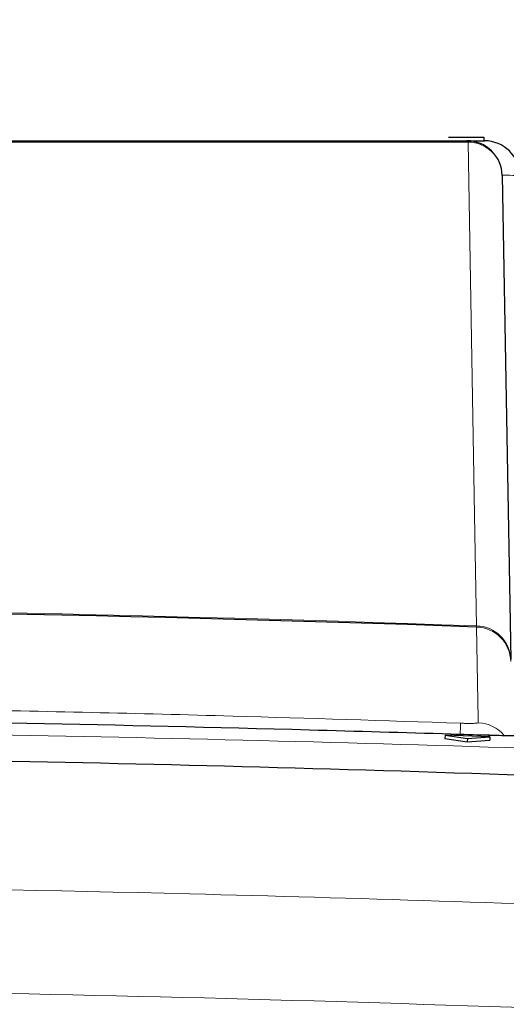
# Paper-space layout 'Blatt5' of a CAD drawing. Header units: millimetres. Extents: x 5 to 418, y 2 to 292.
# Tile 24 of 31: x 236 to 245, y 222 to 241. Entities that reach past the tile are written whole.
import ezdxf

# ---------------------------------------------------------------- set-up
doc = ezdxf.new("R2010")
doc.units = ezdxf.units.MM
doc.layers.add('SLD-0', color=7, linetype='Continuous')
doc.styles.add('SLDTEXTSTYLE0', font='TXT', dxfattribs={"width": 0.605})
doc.dimstyles.new('SLDDIMSTYLE6', dxfattribs={"dimtxt": 3.5, "dimasz": 3.302, "dimexe": 0, "dimexo": 0.0625, "dimgap": 0.875, "dimtad": 1, "dimlfac": 1.5, "dimrnd": 1e-09, "dimzin": 12, "dimdsep": 46, "dimtxsty": 'SLDTEXTSTYLE0', "dimsah": 1, "dimcen": 0.09, "dimadec": 0, "dimazin": 3, "dimtfac": 1, "dimtofl": 0, "dimtmove": 0, "dimatfit": 3, "dimfxl": 1, "dimfrac": 2, "dimtolj": 1, "dimtzin": 12, "dimarcsym": 0})

# ---------------------------------------------------------------- blocks, each defined once
blk = doc.blocks.new('_D_29')
at = {"layer": 'SLD-0'}
for p, q in [((149.356, 124.887), (149.356, 255.974)), ((298.023, 124.887), (298.023, 255.974)), ((149.356, 254.974), (298.023, 254.974))]:
    blk.add_line(p, q, dxfattribs=at)
for points in [[(149.356, 254.974), (152.658, 254.466), (152.658, 255.482)], [(298.023, 254.974), (294.721, 255.482), (294.721, 254.466)]]:
    blk.add_solid(points, dxfattribs=at)
at = {"layer": 'SLD-0', "insert": (219.679, 259.485), "char_height": 3.5, "attachment_point": 1, "style": 'SLDTEXTSTYLE0'}
blk.add_mtext('223', dxfattribs=at)

psp = doc.layouts.new('Blatt5')

# ---------------------------------------------------------------- linework, layer by layer
at = {"color": 7, "linetype": 'Continuous', "lineweight": 25}
for p, q in [((244.0228, 238.7541), (244.6894, 238.7541)), ((244.6894, 238.7541), (244.6894, 238.6874)), ((244.3667, 238.6874), (244.701, 238.6874)), ((245.0332, 238.0324), (245.1926, 228.9047)), ((243.9561, 227.4764), (243.9537, 227.4099)), ((243.9537, 227.4099), (244.3751, 227.3461)), ((243.9561, 227.4764), (244.3775, 227.4126)), ((244.8024, 227.4462), (243.9561, 227.4764)), ((244.3775, 227.4126), (244.3751, 227.3461)), ((244.3751, 227.3461), (244.8, 227.3797)), ((244.3775, 227.4126), (244.8024, 227.4462)), ((244.8024, 227.4462), (244.8, 227.3797))]:
    psp.add_line(p, q, dxfattribs=at)
at = {"color": 7, "linetype": 'Continuous', "lineweight": 18}
psp.add_line((244.5502, 229.5151), (244.5487, 229.5366), dxfattribs=at)
at = {"color": 7, "linetype": 'Continuous', "lineweight": 18, "flags": 128}
for points in [[(244.5487, 229.5366), (244.5427, 229.8821), (244.5185, 231.264), (244.4217, 236.7917), (244.3889, 238.6643)], [(244.5818, 227.7091), (244.5804, 227.7922), (244.5746, 228.1247), (244.5502, 229.5151)]]:
    psp.add_lwpolyline(points, dxfattribs=at)
at = {"color": 7, "linetype": 'Continuous', "lineweight": 25}
for centre, radius, start, end in [((244.3667, 238.0207), 0.6667, 1, 90), ((244.701, 238.0207), 0.6667, 1, 90), ((223.6894, -361.3126), 591.1958, 87.9778569, 92.0221431)]:
    psp.add_arc(centre, radius, start, end, dxfattribs=at)
at = {"color": 7, "linetype": 'Continuous', "lineweight": 18}
for centre, radius, start, end in [((244.3574, 238.6563), 0.0325, 14.291, 73.44366), ((244.3794, 238.0102), 0.6542, 1.94686, 89.16905), ((223.6894, -361.3126), 591.2173, 87.9780764, 92.0219236), ((244.5387, 228.8825), 0.6542, 1.94592, 89.12568), ((244.5275, 228.8495), 0.6659, 1.05193, 88.04325), ((337.903, 224.2015), 93.72, 177.860694, 177.988061), ((244.5585, 227.0425), 0.667, 39.7045, 87.99709)]:
    psp.add_arc(centre, radius, start, end, dxfattribs=at)
psp.add_ellipse((244.0342, 238.0207), major_axis=(1.3333, 0.0116), ratio=0.0087242, start_param=0.0000761, end_param=0.7238801, dxfattribs=at)
for points, knots in [([(244.3889, 238.6643), (242.6848, 238.6644), (239.275, 238.6645), (234.1331, 238.6646), (228.9734, 238.6647), (224.3653, 238.6647), (220.3201, 238.6647), (216.8405, 238.6647), (213.3618, 238.6646), (209.8854, 238.6645), (206.4261, 238.6644), (204.1309, 238.6643), (202.99, 238.6643)], [0, 0, 0, 0, 0.1240156, 0.248154, 0.3726687, 0.4973114, 0.5811585, 0.6650056, 0.7488917, 0.8328946, 0.9169361, 1, 1, 1, 1]), ([(233.5082, 227.9772), (233.8789, 227.9708), (236.0271, 227.9336), (239.6075, 227.8521), (242.8164, 227.7469), (244.2483, 227.7)], [0, 0, 0, 0, 0.1035199, 0.5999338, 1, 1, 1, 1]), ([(185.137, 226.4514), (186.0244, 226.5027), (190.4616, 226.7589), (198.4536, 227.1297), (209.1171, 227.4555), (219.7883, 227.6057), (230.4653, 227.5831), (241.1029, 227.3834), (251.6975, 227.0247), (258.7268, 226.6425), (262.2419, 226.4514)], [0, 0, 0, 0, 0.0345653, 0.1728308, 0.3110963, 0.4493987, 0.587812, 0.7262622, 0.8631132, 1, 1, 1, 1]), ([(244.2483, 227.7), (244.2732, 227.6992), (244.3352, 227.6973), (244.429, 227.6965), (244.5135, 227.6982), (244.5709, 227.7024), (244.5782, 227.7069), (244.5818, 227.7091)], [0, 0, 0, 0, 0.1424488, 0.3561852, 0.5704207, 0.7852495, 1, 1, 1, 1]), ([(246.0661, 227.5151), (246.0624, 227.5104), (246.055, 227.5009), (245.9966, 227.4887), (245.9043, 227.4784), (245.779, 227.4704), (245.6229, 227.4648), (245.443, 227.462), (245.2412, 227.4618), (245.0511, 227.4641), (244.8797, 227.4677), (244.7822, 227.4706), (244.7331, 227.4721)], [0, 0, 0, 0, 0.1059593, 0.214994, 0.3209609, 0.4300014, 0.5359948, 0.6450623, 0.7510608, 0.8601336, 0.9296456, 1, 1, 1, 1]), ([(170.6559, 222.3975), (175.0618, 222.7489), (183.8756, 223.4518), (197.1282, 224.1472), (210.4015, 224.579), (224.4111, 224.7283), (237.128, 224.5696), (248.5449, 224.1983), (257.9434, 223.747), (267.3384, 223.1629), (273.5946, 222.6526), (276.723, 222.3975)], [0, 0, 0, 0, 0.124856, 0.2497693, 0.3748552, 0.4999988, 0.6455286, 0.7340953, 0.8226824, 0.9113309, 1, 1, 1, 1]), ([(276.5527, 220.4489), (272.161, 220.7992), (263.3755, 221.4999), (250.1654, 222.193), (236.9348, 222.6236), (223.6996, 222.7642), (210.4705, 222.6239), (197.25, 222.1946), (184.0297, 221.5018), (175.228, 220.7999), (170.8262, 220.4489)], [0, 0, 0, 0, 0.1248563, 0.2497699, 0.3748561, 0.5, 0.6248563, 0.7497699, 0.8748561, 1, 1, 1, 1])]:
    psp.add_open_spline(points, degree=3, knots=knots, dxfattribs=at)
at = {"color": 7, "linetype": 'Continuous', "lineweight": 25}
for points, knots in [([(203.0122, 238.6874), (206.4591, 238.6874), (213.3671, 238.6874), (223.7495, 238.6874), (234.1084, 238.6874), (240.9426, 238.6874), (244.3667, 238.6874)], [0, 0, 0, 0, 0.2508222, 0.5026819, 0.7508343, 1, 1, 1, 1]), ([(244.7331, 227.4721), (244.511, 227.4791), (243.4005, 227.5142), (238.7356, 227.6471), (231.3645, 227.8056), (224.8812, 227.7812), (221.9536, 227.7702)], [0, 0, 0, 0, 0.0292618, 0.1463091, 0.6145127, 1, 1, 1, 1]), ([(245.9388, 227.4877), (245.938, 227.4875), (245.9352, 227.4869), (245.8706, 227.4782), (245.7127, 227.4682), (245.4093, 227.4616), (245.0525, 227.463), (244.8147, 227.4714), (244.7331, 227.4742)], [0, 0, 0, 0, 0.0528426, 0.1658955, 0.3427841, 0.585781, 0.8577928, 1, 1, 1, 1]), ([(262.7716, 225.8699), (261.8844, 225.9244), (257.4482, 226.1971), (249.4573, 226.5929), (238.7945, 226.9439), (228.123, 227.1106), (217.4449, 227.096), (206.6293, 226.8921), (195.6805, 226.5084), (188.2987, 226.0827), (184.6073, 225.8699)], [0, 0, 0, 0, 0.0340943, 0.170476, 0.3068577, 0.4432794, 0.5798212, 0.7164031, 0.8581791, 1, 1, 1, 1])]:
    psp.add_open_spline(points, degree=3, knots=knots, dxfattribs=at)

# ---------------------------------------------------------------- dimensions: what is measured, and where the dimension line sits
at = {"layer": 'SLD-0'}
dim = psp.add_linear_dim(base=(298.0228, 254.9736), p1=(149.3561, 124.8874), p2=(298.0228, 124.8874), dimstyle='SLDDIMSTYLE6', dxfattribs=at)
dim.commit()
dim.dimension.update_dxf_attribs({"geometry": '_D_29', "text_midpoint": (223.6894, 254.9736), "dimtype": 160})

doc.saveas('drawing.dxf')
